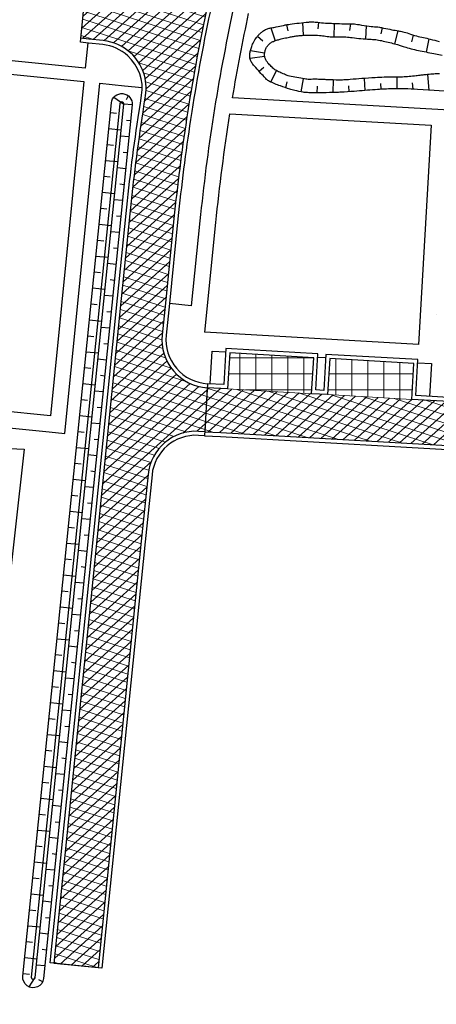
# Model space of a CAD drawing. Header units: metres. Extents: x 174423 to 175128, y 462196 to 462742.
# Tile 1 of 137: x 174573 to 174625, y 462279 to 462402. Entities that reach past the tile are written whole.
import ezdxf

# ---------------------------------------------------------------- set-up
doc = ezdxf.new("R2010")
doc.units = ezdxf.units.M
doc.layers.add('-DR-alg-projectgrens 1-500', color=80, linetype='PROJECTGRENS_1-500')
doc.layers.add('-DR-bs-aangebracht in BRM', color=252, linetype='Continuous', transparency=0.45)
doc.layers.add('-DR-v-vh-arc-asfalt', color=252, linetype='Continuous', lineweight=9)
doc.layers.add('-DR-v-vh-arc-stelconplaten', color=252, linetype='Continuous', lineweight=9)
doc.linetypes.add('PROJECTGRENS_1-500', pattern='A,0.8,-0.32,[133,ltypeshp.shx,S=0.32,R=0,X=-0.32,Y=0],-0.32,3.18', length=4.62)
pattern_1 = [(162, (0, 0), (-0.3090169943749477, -0.9510565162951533), []), (222, (0, 0), (0.6691306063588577, -0.7431448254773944), [])]
pattern_2 = [(0, (0, 0), (0, 2), []), (90, (0, 0), (-2, 1.224646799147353e-16), [])]

msp = doc.modelspace()

# ---------------------------------------------------------------- hatches: boundary and pattern name
at = {"layer": '-DR-v-vh-arc-asfalt'}
h = msp.add_hatch(dxfattribs=at)
h.set_pattern_fill('AVH-ASFALT', color=256, scale=0.9999999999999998, angle=102, pattern_type=2)
h.set_pattern_definition(pattern_1)
edge = h.paths.add_edge_path()
edge.add_line((174612.9946903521, 462649.1067622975), (174605.4314107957, 462647.8769138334))
edge.add_arc((174595.830997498, 462645.0783312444), 9.99999999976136, -7.599027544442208, 16.25174534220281, ccw=False)
edge.add_line((174605.7431753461, 462643.7559355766), (174605.8196191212, 462643.7278439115))
edge.add_line((174605.8196191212, 462643.7278439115), (174605.6802546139, 462643.3485525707))
edge.add_arc((174595.8309974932, 462645.0783312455), 10.00000000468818, 340.11446397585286, 350.0389960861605, ccw=False)
edge.add_line((174605.2347377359, 462641.6769095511), (174603.5719740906, 462637.0799501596))
edge.add_arc((174655.7627324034, 462618.202059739), 55.49999999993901, 160.1144639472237, 168.8422133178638)
edge.add_arc((174657.2612416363, 462617.9715943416), 57.01481789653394, 168.906397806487, 177.9948103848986)
edge.add_line((174600.2813360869, 462619.9665438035), (174599.9699591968, 462596.6235205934))
edge.add_arc((174593.9704929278, 462596.7035486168), 5.999999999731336, 269.2357663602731, 359.23576600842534, ccw=False)
edge.add_line((174593.8904649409, 462590.7040823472), (174593.270382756, 462590.7123537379))
edge.add_line((174593.270382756, 462590.7123537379), (174593.1969978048, 462585.212843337))
edge.add_line((174593.1969978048, 462585.212843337), (174593.8169145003, 462585.2045741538))
edge.add_arc((174593.736886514, 462579.2051078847), 5.999999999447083, -0.7642336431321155, 89.23576636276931, ccw=False)
edge.add_line((174599.7363527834, 462579.1250798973), (174599.7230144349, 462578.1251425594))
edge.add_line((174599.7230144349, 462578.1251425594), (174599.2105305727, 462539.7191079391))
edge.add_line((174599.2105305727, 462539.7191079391), (174599.3054370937, 462534.1730054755))
edge.add_arc((174593.3063153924, 462534.0703467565), 5.999999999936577, -90.76357919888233, 0.9803663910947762, ccw=False)
edge.add_line((174593.226355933, 462528.0708795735), (174592.6197166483, 462528.0789533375))
edge.add_line((174592.6197166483, 462528.0789533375), (174592.5529964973, 462523.0794181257))
edge.add_line((174592.5529964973, 462523.0794181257), (174593.6773812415, 462523.064412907))
edge.add_arc((174593.5973167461, 462517.0649471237), 6.00000000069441, 0.9803663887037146, 89.23541769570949, ccw=False)
edge.add_line((174599.5964384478, 462517.167605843), (174600.2140744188, 462481.0744867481))
edge.add_arc((174350.2506701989, 462476.797040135), 249.9999999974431, -12.042257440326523, 0.980366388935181, ccw=False)
edge.add_line((174594.7491685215, 462424.6387779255), (174591.5478680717, 462409.632274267))
edge.add_arc((174585.6799041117, 462410.8840725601), 6.00000000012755, 264.29536565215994, 347.9577425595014, ccw=False)
edge.add_line((174585.083502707, 462404.9137873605), (174580.7325058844, 462405.3484300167))
edge.add_line((174580.7325058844, 462405.3484300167), (174580.1877203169, 462399.8948459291))
edge.add_line((174580.1877203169, 462399.8948459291), (174582.9773367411, 462399.5948748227))
edge.add_arc((174582.3358469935, 462393.6292658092), 5.99999999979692, -8.923938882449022, 83.86249327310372, ccw=False)
edge.add_line((174588.2632178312, 462392.6985268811), (174588.1024126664, 462391.6875016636))
edge.add_line((174588.1024126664, 462391.6875016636), (174587.9492428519, 462390.6992940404))
edge.add_arc((174837.7932703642, 462352.4800463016), 252.7503689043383, 171.3027474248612, 174.2122891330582)
edge.add_line((174586.3313315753, 462377.9681282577), (174576.8507233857, 462284.4314235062))
edge.add_line((174576.8507233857, 462284.4314235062), (174582.3226877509, 462283.8768011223))
edge.add_line((174582.3226877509, 462283.8768011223), (174588.5628671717, 462345.4430855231))
edge.add_arc((174594.5322828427, 462344.8380429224), 6.000000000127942, 86.72589230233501, 174.212431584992, ccw=False)
edge.add_line((174594.8749600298, 462350.8282492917), (174595.641891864, 462350.7843760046))
edge.add_line((174595.641891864, 462350.7843760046), (174595.9560126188, 462356.2753985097))
edge.add_arc((174596.2986898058, 462362.2656048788), 5.99999999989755, 174.2124316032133, 266.7258923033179, ccw=False)
edge.add_line((174590.3292741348, 462362.8706474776), (174591.8032336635, 462377.4128914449))
edge.add_arc((174837.7918501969, 462352.480259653), 247.248934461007, 171.3128319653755, 174.212445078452, ccw=False)
edge.add_line((174593.3794201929, 462389.824598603), (174593.5304598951, 462390.813128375))
edge.add_arc((174840.7111983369, 462351.9020283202), 250.2246813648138, 167.9677181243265, 171.0539348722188, ccw=False)
edge.add_line((174595.9838774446, 462404.0645586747), (174596.9296921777, 462408.4841829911))
edge.add_line((174596.9296921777, 462408.4841829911), (174601.2052106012, 462428.8171625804))
edge.add_arc((174607.0984678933, 462427.690433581), 5.999999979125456, 85.45463086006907, 169.1762677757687, ccw=False)
edge.add_line((174607.5739587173, 462433.6715629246), (174608.902377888, 462433.5659555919))
edge.add_line((174608.902377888, 462433.5659555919), (174609.3384483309, 462439.0486413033))
edge.add_arc((174609.8139391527, 462445.0297706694), 6.000000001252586, 173.022419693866, 265.45463089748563, ccw=False)
edge.add_arc((174350.2506701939, 462476.7970401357), 255.5000000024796, 353.0224196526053, 360.9803663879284)
edge.add_line((174605.7132693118, 462481.1685905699), (174604.711158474, 462539.7294702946))
edge.add_line((174604.711158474, 462539.7294702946), (174605.7671832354, 462618.8691904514))
edge.add_arc((174655.7627324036, 462618.202059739), 50.00000000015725, 167.5844028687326, 179.2355018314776, ccw=False)
edge.add_line((174606.9320430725, 462628.952119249), (174611.0483230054, 462647.6497633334))
edge.add_line((174611.0483230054, 462647.6497633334), (174612.9946903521, 462649.1067622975))
h = msp.add_hatch(dxfattribs=at)
h.set_pattern_fill('AVH-ASFALT', color=256, scale=0.9999999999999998, angle=102, pattern_type=2)
h.set_pattern_definition(pattern_1)
edge = h.paths.add_edge_path()
edge.add_line((174638.1012047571, 462342.3456286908), (174636.0407360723, 462306.3273785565))
edge.add_line((174636.0407360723, 462306.3273785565), (174663.5460581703, 462304.7566491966))
edge.add_line((174663.5460581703, 462304.7566491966), (174663.8287281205, 462309.7459066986))
edge.add_line((174663.8287281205, 462309.7459066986), (174647.3083454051, 462310.6909756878))
edge.add_arc((174647.6510225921, 462316.681182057), 5.999999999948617, 176.725892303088, 266.7258923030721, ccw=False)
edge.add_line((174641.660816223, 462317.023859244), (174643.4188150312, 462347.7547513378))
edge.add_arc((174649.4090214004, 462347.4120741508), 5.999999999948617, 86.7258923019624, 176.7258923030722, ccw=False)
edge.add_line((174649.7516985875, 462353.4022805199), (174674.6482695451, 462351.9780412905))
edge.add_line((174674.6482695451, 462351.9780412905), (174675.0192748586, 462358.4634406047))
edge.add_line((174675.0192748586, 462358.4634406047), (174649.0617139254, 462359.9483750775))
edge.add_line((174649.0617139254, 462359.9483750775), (174644.0698752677, 462360.2339394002))
edge.add_line((174644.0698752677, 462360.2339394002), (174643.9556495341, 462358.2372039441))
edge.add_line((174643.9556495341, 462358.2372039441), (174639.9621786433, 462358.4656554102))
edge.add_line((174639.9621786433, 462358.4656554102), (174639.7908400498, 462355.4705522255))
edge.add_line((174639.7908400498, 462355.4705522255), (174629.3079789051, 462356.0702373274))
edge.add_line((174629.3079789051, 462356.0702373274), (174629.2108870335, 462354.3730121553))
edge.add_line((174629.2108870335, 462354.3730121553), (174610.981446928, 462355.4158498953))
edge.add_line((174610.981446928, 462355.4158498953), (174608.9847114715, 462355.5300756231))
edge.add_line((174608.9847114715, 462355.5300756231), (174598.5018503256, 462356.1297607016))
edge.add_line((174598.5018503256, 462356.1297607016), (174595.9560126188, 462356.2753985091))
edge.add_line((174595.9560126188, 462356.2753985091), (174595.641891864, 462350.7843760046))
edge.add_line((174595.641891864, 462350.7843760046), (174597.6386273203, 462350.6701502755))
edge.add_line((174597.6386273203, 462350.6701502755), (174632.4536755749, 462348.678512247))
edge.add_arc((174632.1109983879, 462342.6883058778), 6.000000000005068, -3.2741076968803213, 86.72589230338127, ccw=False)
at = {"layer": '-DR-v-vh-arc-stelconplaten'}
h = msp.add_hatch(dxfattribs=at)
h.set_pattern_fill('AVH-BETONPLAAT_BLOK', color=256, scale=0.9999999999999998, pattern_type=2)
h.set_pattern_definition(pattern_2)
h.paths.add_polyline_path([(174608.9847114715, 462355.5300756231), (174609.241719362, 462360.0227304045), (174598.758858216, 462360.6224154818), (174598.5018503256, 462356.1297607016)])
h = msp.add_hatch(dxfattribs=at)
h.set_pattern_fill('AVH-BETONPLAAT_BLOK', color=256, scale=0.9999999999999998, pattern_type=2)
h.set_pattern_definition(pattern_2)
h.paths.add_polyline_path([(174621.4643080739, 462354.8161648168), (174621.7213159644, 462359.3088195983), (174611.2384548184, 462359.9085046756), (174610.981446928, 462355.4158498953)])

# ---------------------------------------------------------------- linework, layer by layer
at = {"layer": '-DR-alg-projectgrens 1-500', "flags": 128}
msp.add_lwpolyline([(174681.5973007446, 462243.5125462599), (174681.058, 462261.019), (174682.966, 462284.801), (174683.583, 462297.765), (174686.249, 462320.652), (174688.507, 462336.11), (174690.024, 462341.923), (174715.341, 462404.33), (174717.601, 462411.68), (174737.648, 462460.859), (174741.719, 462470.505), (174748.8174954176, 462487.3586613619), (174674.4426188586, 462494.0136810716, 0.04199874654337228), (174666.0577772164, 462494.0580673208), (174643.5965542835, 462492.2877370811, -0.02119842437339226), (174639.3615599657, 462492.1340915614), (174613.9155730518, 462492.2899863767), (174609.2232672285, 462496.2598588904), (174608.9575721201, 462517.182709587), (174610.5956108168, 462533.7283149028), (174610.9540414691, 462546.9261407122), (174609.5377019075, 462546.9261407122), (174609.5576061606, 462563.2145506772), (174618.4041220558, 462564.58360208), (174617.8821627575, 462574.521242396), (174609.6591004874, 462573.6964514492), (174609.1962527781, 462609.6936768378), (174614.4864065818, 462610.5266680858), (174612.9706969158, 462619.9735749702), (174609.0880396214, 462619.5310938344), (174608.9272320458, 462630.6163253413), (174611.9378306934, 462638.3239748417), (174653.3349444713, 462646.1372608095), (174694.6818985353, 462654.970900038), (174753.65584954, 462669.6940842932), (174754.2374067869, 462666.5807575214), (174760.4149001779, 462667.3878026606), (174761.8521453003, 462678.247315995), (174772.3394313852, 462679.7783996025), (174801.2688373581, 462672.4202533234), (174803.3914212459, 462678.6153061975), (174801.3912631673, 462679.5941639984), (174797.2767374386, 462686.2291198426), (174795.7751198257, 462697.8273500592), (174787.848539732, 462696.8455267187), (174788.4591136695, 462691.5931226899), (174783.4545685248, 462686.9545733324), (174765.0261672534, 462688.3792341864), (174763.0242693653, 462691.2723908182), (174740.9829572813, 462686.155677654), (174741.9639806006, 462681.4808580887), (174695.5872891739, 462670.3409632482), (174674.2147626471, 462665.2945028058), (174611.4374820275, 462653.0732600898), (174598.8645312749, 462662.13523327), (174595.0223441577, 462656.9130516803), (174598.2662547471, 462653.8008350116), (174601.5634410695, 462645.0663725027), (174585.1842807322, 462641.5586732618), (174585.8464585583, 462637.5875608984), (174468.1056243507, 462610.7709373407), (174467.2560214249, 462614.5686403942), (174459.4445290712, 462613.0280098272), (174458.9501893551, 462618.3943176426), (174449.1204393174, 462618.0455648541), (174449.2902757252, 462624.9096309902), (174429.9505628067, 462629.3682605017), (174428.4125051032, 462620.5774745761), (174434.3719258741, 462618.9092756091), (174430.6410069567, 462597.2567441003), (174453.0229303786, 462592.7961489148), (174457.7870609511, 462586.5717323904), (174474.7794898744, 462527.6626612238), (174488.3963974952, 462479.3962233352), (174491.1789970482, 462461.4260860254), (174515.9643294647, 462468.2096916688), (174535.6773629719, 462396.0507231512), (174500.8343877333, 462386.5209101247), (174501.8615933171, 462382.6610135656), (174505.4836250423, 462383.6990470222), (174513.3867074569, 462351.3168631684), (174573.0903066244, 462348.6251340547), (174564.8637000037, 462275.1553162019), (174544.951, 462280.682), (174541.1711676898, 462282.4329223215), (174531.995, 462278.877), (174531.51, 462278.619), (174530.322, 462277.987), (174523.197, 462274.196), (174512.77, 462266.76), (174511.323, 462265.728), (174510.321, 462265.106), (174492.908, 462254.307), (174458.682, 462233.081), (174433.0178788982, 462217.3395679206), (174430.6775455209, 462218.3936992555), (174424.1837800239, 462214.1380009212), (174422.6535519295, 462205.2010971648), (174428.0210119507, 462195.9942083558), (174430.5816283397, 462197.2740921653), (174431.8292734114, 462199.5886350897), (174481.4636288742, 462229.3806376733), (174511.7460260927, 462247.9955950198), (174520.1082227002, 462251.9168407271), (174528.9933470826, 462255.0447097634), (174538.3891990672, 462257.2736030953), (174544.5280939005, 462258.2922262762), (174554.3216816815, 462259.2606468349), (174563.5931634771, 462259.1911823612), (174572.8653587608, 462258.1660508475), (174582.1605825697, 462256.1491685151), (174620.668, 462248.404), (174620.813, 462250.715), (174679.071, 462234.3), (174681.5973007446, 462243.5125462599)], format="xyb", dxfattribs=at)
at = {"layer": '-DR-bs-aangebracht in BRM'}
for p, q in [((174603.8821311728, 462401.1799712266), (174604.4361476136, 462399.5794835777)), ((174605.8420682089, 462401.574316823), (174605.9976422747, 462400.7969659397)), ((174607.8244894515, 462401.8359838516), (174607.9209654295, 462400.2596055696)), ((174609.8172426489, 462401.8694318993), (174609.7718236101, 462401.0624537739)), ((174611.8120002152, 462401.7366265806), (174611.7624283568, 462400.0563013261)), ((174613.8114137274, 462401.7015034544), (174613.7196640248, 462400.8624516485)), ((174615.7913641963, 462401.4365892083), (174615.6891641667, 462399.7981302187)), ((174617.77630834, 462401.2040607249), (174617.6284110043, 462400.4204529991)), ((174602.2189214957, 462400.1509837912), (174602.8771549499, 462399.5797639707)), ((174619.7391491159, 462400.8206355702), (174619.304700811, 462399.1998837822)), ((174621.6625828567, 462400.2902201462), (174621.4323337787, 462399.457083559)), ((174623.6065370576, 462399.8214955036), (174623.282880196, 462398.1705667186)), ((174601.2941912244, 462397.3910957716), (174603.1112822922, 462397.6612834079)), ((174601.3392019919, 462398.3678342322), (174603.1176173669, 462398.0661434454)), ((174602.4175851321, 462395.7678736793), (174602.9976594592, 462396.2616509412)), ((174603.8763292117, 462394.4278428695), (174604.5935178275, 462395.8490218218)), ((174607.6729148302, 462393.1981931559), (174607.9536147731, 462394.8298573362)), ((174615.6567242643, 462393.3708783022), (174615.5614077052, 462394.8711628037)), ((174619.6502941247, 462393.5781774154), (174619.6406693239, 462395.0269715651)), ((174623.6455492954, 462393.4062083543), (174623.4837630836, 462395.3610003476)), ((174605.7411609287, 462393.70805743), (174605.9322588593, 462394.4524818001)), ((174609.6658777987, 462393.0887742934), (174609.6980053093, 462393.9260494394)), ((174611.6657758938, 462393.1082518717), (174611.7038943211, 462394.686057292)), ((174613.6624238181, 462393.2202385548), (174613.6050347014, 462393.9683673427)), ((174617.6514867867, 462393.5146911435), (174617.6120877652, 462394.2527543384)), ((174621.6494790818, 462393.5313060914), (174621.5718353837, 462394.3379741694)), ((174584.3022633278, 462392.5351070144), (174585.5384826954, 462391.6649414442)), ((174586.1028945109, 462392.7037956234), (174585.8206886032, 462392.1843685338)), ((174586.5832600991, 462391.5603382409), (174585.5384826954, 462391.6649414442)), ((174583.8742330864, 462390.6160934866), (174584.6452826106, 462390.5379421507)), ((174583.6725522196, 462388.626288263), (174585.2146512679, 462388.4699855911)), ((174586.3815792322, 462389.5705330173), (174585.859255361, 462389.6234742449)), ((174586.1798983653, 462387.5807277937), (174585.1352506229, 462387.6866102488)), ((174583.4708713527, 462386.6364830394), (174584.2419208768, 462386.5583317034)), ((174585.9782174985, 462385.5909225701), (174585.4558936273, 462385.6438637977)), ((174583.2691904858, 462384.6466778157), (174584.8112895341, 462384.4903751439)), ((174583.0675096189, 462382.6568725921), (174583.8385591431, 462382.5787212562)), ((174585.7765366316, 462383.6011173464), (174584.7318888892, 462383.7069998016)), ((174585.5748557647, 462381.6113121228), (174585.0525318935, 462381.6642533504)), ((174582.8658287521, 462380.6670673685), (174584.4079278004, 462380.5107646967)), ((174585.3731748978, 462379.6215068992), (174584.3285271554, 462379.7273893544)), ((174582.6641478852, 462378.6772621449), (174583.4351974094, 462378.5991108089)), ((174585.1714940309, 462377.6317016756), (174584.6491701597, 462377.6846429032)), ((174582.4624670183, 462376.6874569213), (174584.0045660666, 462376.5311542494)), ((174584.9698131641, 462375.641896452), (174583.9251654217, 462375.7477789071)), ((174582.2607861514, 462374.6976516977), (174583.0318356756, 462374.6195003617)), ((174582.0591052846, 462372.707846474), (174583.6012043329, 462372.5515438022)), ((174584.7681322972, 462373.6520912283), (174584.245808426, 462373.7050324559)), ((174584.5664514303, 462371.6622860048), (174583.5218036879, 462371.7681684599)), ((174581.8574244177, 462370.7180412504), (174582.6284739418, 462370.6398899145)), ((174584.3647705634, 462369.6724807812), (174583.8424466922, 462369.7254220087)), ((174581.6557435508, 462368.7282360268), (174583.1978425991, 462368.5719333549)), ((174584.1630896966, 462367.6826755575), (174583.1184419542, 462367.7885580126)), ((174581.4540626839, 462366.7384308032), (174582.2251122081, 462366.6602794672)), ((174583.9614088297, 462365.6928703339), (174583.4390849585, 462365.7458115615)), ((174581.2523818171, 462364.7486255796), (174582.7944808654, 462364.5923229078)), ((174583.7597279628, 462363.7030651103), (174582.7150802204, 462363.8089475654)), ((174581.0507009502, 462362.7588203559), (174581.8217504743, 462362.68066902)), ((174583.5580470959, 462361.7132598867), (174583.0357232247, 462361.7662011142)), ((174580.8490200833, 462360.7690151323), (174582.3911191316, 462360.6127124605)), ((174583.356366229, 462359.7234546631), (174582.3117184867, 462359.8293371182)), ((174580.6473392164, 462358.7792099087), (174581.4183887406, 462358.7010585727)), ((174580.4456583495, 462356.7894046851), (174581.9877573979, 462356.6331020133)), ((174583.1546853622, 462357.7336494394), (174582.632361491, 462357.786590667)), ((174582.9530044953, 462355.7438442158), (174581.9083567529, 462355.8497266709)), ((174580.2439774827, 462354.7995994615), (174581.0150270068, 462354.7214481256)), ((174582.7513236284, 462353.7540389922), (174582.2289997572, 462353.8069802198)), ((174580.0422966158, 462352.8097942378), (174581.5843956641, 462352.653491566)), ((174582.5496427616, 462351.7642337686), (174581.5049950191, 462351.8701162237)), ((174579.8406157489, 462350.8199890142), (174580.6116652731, 462350.7418376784)), ((174582.3479618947, 462349.774428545), (174581.8256380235, 462349.8273697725)), ((174579.638934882, 462348.8301837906), (174581.1810339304, 462348.6738811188)), ((174582.1462810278, 462347.7846233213), (174581.1016332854, 462347.8905057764)), ((174579.4372540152, 462346.840378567), (174580.2083035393, 462346.7622272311)), ((174581.9446001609, 462345.7948180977), (174581.4222762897, 462345.8477593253)), ((174579.2355731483, 462344.8505733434), (174580.7776721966, 462344.6942706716)), ((174581.742919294, 462343.8050128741), (174580.6982715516, 462343.9108953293)), ((174579.0338922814, 462342.8607681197), (174579.8049418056, 462342.7826167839)), ((174578.8322114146, 462340.8709628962), (174580.3743104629, 462340.7146602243)), ((174581.5412384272, 462341.8152076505), (174581.018914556, 462341.868148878)), ((174581.3395575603, 462339.8254024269), (174580.2949098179, 462339.931284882)), ((174578.6305305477, 462338.8811576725), (174579.4015800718, 462338.8030063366)), ((174581.1378766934, 462337.8355972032), (174580.6155528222, 462337.8885384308)), ((174578.4288496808, 462336.8913524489), (174579.9709487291, 462336.7350497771)), ((174580.9361958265, 462335.8457919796), (174579.8915480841, 462335.9516744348)), ((174578.2271688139, 462334.9015472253), (174578.9982183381, 462334.8233958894)), ((174580.7345149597, 462333.855986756), (174580.2121910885, 462333.9089279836)), ((174578.025487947, 462332.9117420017), (174579.5675869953, 462332.7554393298)), ((174577.8238070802, 462330.9219367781), (174578.5948566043, 462330.8437854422)), ((174580.5328340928, 462331.8661815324), (174579.4881863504, 462331.9720639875)), ((174580.3311532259, 462329.8763763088), (174579.8088293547, 462329.9293175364)), ((174577.6221262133, 462328.9321315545), (174579.1642252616, 462328.7758288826)), ((174580.129472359, 462327.8865710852), (174579.0848246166, 462327.9924535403)), ((174577.4204453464, 462326.9423263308), (174578.1914948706, 462326.8641749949)), ((174577.2187644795, 462324.9525211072), (174578.7608635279, 462324.7962184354)), ((174579.9277914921, 462325.8967658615), (174579.4054676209, 462325.9497070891)), ((174579.7261106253, 462323.9069606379), (174578.6814628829, 462324.0128430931)), ((174577.0170836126, 462322.9627158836), (174577.7881331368, 462322.8845645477)), ((174579.5244297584, 462321.9171554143), (174579.0021058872, 462321.9700966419)), ((174576.8154027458, 462320.97291066), (174578.3575017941, 462320.8166079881)), ((174579.3227488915, 462319.9273501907), (174578.2781011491, 462320.0332326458)), ((174576.6137218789, 462318.9831054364), (174577.3847714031, 462318.9049541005)), ((174579.1210680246, 462317.9375449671), (174578.5987441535, 462317.9904861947)), ((174576.412041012, 462316.9933002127), (174577.9541400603, 462316.8369975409)), ((174576.2103601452, 462315.0034949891), (174576.9814096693, 462314.9253436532)), ((174578.9193871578, 462315.9477397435), (174577.8747394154, 462316.0536221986)), ((174578.7177062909, 462313.9579345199), (174578.1953824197, 462314.0108757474)), ((174576.0086792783, 462313.0136897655), (174577.5507783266, 462312.8573870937)), ((174578.516025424, 462311.9681292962), (174577.4713776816, 462312.0740117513)), ((174575.8069984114, 462311.0238845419), (174576.5780479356, 462310.945733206)), ((174578.3143445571, 462309.9783240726), (174577.7920206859, 462310.0312653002)), ((174575.6053175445, 462309.0340793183), (174577.1474165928, 462308.8777766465)), ((174578.1126636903, 462307.988518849), (174577.0680159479, 462308.0944013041)), ((174575.4036366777, 462307.0442740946), (174576.1746862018, 462306.9661227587)), ((174577.9109828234, 462305.9987136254), (174577.3886589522, 462306.0516548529)), ((174575.2019558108, 462305.054468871), (174576.7440548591, 462304.8981661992)), ((174577.7093019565, 462304.0089084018), (174576.6646542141, 462304.1147908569)), ((174575.0002749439, 462303.0646636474), (174575.7713244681, 462302.9865123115)), ((174577.5076210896, 462302.0191031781), (174576.9852972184, 462302.0720444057)), ((174574.798594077, 462301.0748584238), (174576.3406931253, 462300.918555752)), ((174574.5969132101, 462299.0850532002), (174575.3679627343, 462299.0069018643)), ((174577.3059402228, 462300.0292979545), (174576.2612924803, 462300.1351804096)), ((174577.1042593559, 462298.0394927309), (174576.5819354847, 462298.0924339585)), ((174574.3952323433, 462297.0952479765), (174575.9373313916, 462296.9389453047)), ((174576.902578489, 462296.0496875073), (174575.8579307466, 462296.1555699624)), ((174574.1935514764, 462295.1054427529), (174574.9646010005, 462295.027291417)), ((174576.7008976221, 462294.0598822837), (174576.1785737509, 462294.1128235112)), ((174573.9918706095, 462293.1156375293), (174575.5339696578, 462292.9593348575)), ((174576.4992167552, 462292.0700770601), (174575.4545690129, 462292.1759595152)), ((174573.7901897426, 462291.1258323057), (174574.5612392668, 462291.0476809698)), ((174573.5885088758, 462289.1360270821), (174575.1306079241, 462288.9797244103)), ((174576.2975358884, 462290.0802718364), (174575.7752120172, 462290.133213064)), ((174576.0958550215, 462288.0904666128), (174575.0512072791, 462288.196349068)), ((174573.3868280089, 462287.1462218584), (174574.1578775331, 462287.0680705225)), ((174575.8941741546, 462286.1006613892), (174575.3718502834, 462286.1536026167)), ((174573.185147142, 462285.1564166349), (174574.7272461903, 462285.000113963)), ((174575.6924932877, 462284.1108561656), (174574.6478455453, 462284.2167386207)), ((174572.9834662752, 462283.1666114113), (174573.7545157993, 462283.0884600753)), ((174573.7305233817, 462281.4902328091), (174574.4901038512, 462282.6604420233)), ((174575.4196571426, 462282.1364174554), (174574.9548804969, 462282.3984297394))]:
    msp.add_line(p, q, dxfattribs=at)
at = {"layer": '-DR-bs-aangebracht in BRM', "ltscale": 0.2}
for points in [[(174601.6963153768, 462428.7232684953), (174603.1219220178, 462428.4507074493), (174601.4899524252, 462407.9224009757), (174599.8892280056, 462406.5574437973), (174597.1535748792, 462407.1410339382), (174596.7768975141, 462405.3808874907), (174599.4654624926, 462404.8073425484), (174599.1623700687, 462403.3865582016, 0.02729800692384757), (174595.0366671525, 462377.0851600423), (174593.9626855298, 462366.4891413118), (174591.226703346, 462366.7664525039)], [(174664.033702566, 462304.5256791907), (174677.6935020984, 462303.7442534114), (174676.9676972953, 462298.2100260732), (174675.4050956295, 462277.932468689), (174673.7010379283, 462262.2095388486), (174673.6457587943, 462249.9501525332), (174675.6432903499, 462249.3982105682), (174675.7005507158, 462262.0969794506), (174677.3967977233, 462277.7478419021), (174678.9576559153, 462298.0027745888), (174684.6732759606, 462341.5043903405), (174691.2676661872, 462357.0712944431), (174696.6290291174, 462370.182150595), (174696.6290291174, 462370.182150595, 0.4773258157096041), (174689.148277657, 462383.8146096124), (174670.8867426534, 462387.1042353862, 0.01636772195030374), (174648.8565198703, 462389.6085077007), (174599.1171950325, 462392.4539074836, -0.01105931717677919), (174601.1183580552, 462402.9692921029)], [(174581.0330768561, 462399.3010611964), (174580.7216013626, 462396.1672060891), (174571.967468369, 462397.0436706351, 0.0923391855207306), (174555.0711457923, 462395.6147595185), (174517.7700733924, 462385.3506031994), (174516.9803097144, 462388.2296401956), (174513.6979202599, 462387.3292307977)]]:
    msp.add_lwpolyline(points, format="xyb", dxfattribs=at)
at = {"layer": '-DR-bs-aangebracht in BRM', "flags": 128}
for points in [[(174596.4728069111, 462403.9599260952, 0.01346584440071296), (174594.0245530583, 462390.7364914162), (174593.8736840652, 462389.7490789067, 0.01265262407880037), (174592.3006849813, 462377.3624713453), (174591.2287201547, 462366.7863505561), (174590.8267254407, 462362.8202272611, 0.4271214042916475), (174595.984569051, 462356.7745823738), (174595.6133354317, 462350.2851921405), (174594.8464035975, 462350.3290654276, 0.4014224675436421), (174589.0603184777, 462345.3926653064), (174588.2153145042, 462337.0557648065), (174582.8201390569, 462283.8263809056), (174576.3532720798, 462284.4818437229), (174581.7484475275, 462337.7112276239), (174584.7618531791, 462367.4418133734), (174585.8338802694, 462378.0185484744, -0.01269644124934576), (174587.4550671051, 462390.7753898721), (174587.6084641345, 462391.765063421), (174587.7693452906, 462392.7765664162, 0.2518380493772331), (174586.0429238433, 462397.692218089, 0.1594586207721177), (174582.9238792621, 462399.0977407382), (174581.1322585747, 462399.2903960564), (174580.1342628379, 462399.3977118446), (174580.7822060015, 462405.8459537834)], [(174595.9838774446, 462404.0645586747, 0.01346697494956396), (174593.5304598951, 462390.813128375), (174593.3794201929, 462389.824598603, 0.01265262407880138), (174591.8032336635, 462377.4128914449), (174590.7312688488, 462366.8367707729), (174590.3292741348, 462362.8706474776, 0.4271214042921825), (174595.9560126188, 462356.2753985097), (174595.641891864, 462350.7843760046), (174594.8749600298, 462350.8282492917, 0.401422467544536), (174588.5628671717, 462345.4430855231), (174587.7178631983, 462337.1061850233), (174582.3226877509, 462283.8768011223), (174576.8507233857, 462284.4314235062), (174582.2458988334, 462337.6608074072), (174585.2593044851, 462367.3913931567), (174585.2593044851, 462367.3913931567), (174586.3313315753, 462377.9681282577, -0.01269595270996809), (174587.949242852, 462390.6992940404), (174588.1024126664, 462391.6875016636), (174588.2632178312, 462392.6985268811, 0.2518614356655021), (174586.3799308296, 462398.0615773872, 0.1594586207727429), (174582.9773367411, 462399.5948748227), (174581.1819601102, 462399.7879340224), (174580.1877203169, 462399.8948459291), (174580.7325058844, 462405.3484300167)], [(174629.2108870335, 462354.3730121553), (174621.4643080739, 462354.8161648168), (174621.7213159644, 462359.3088195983), (174611.2384548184, 462359.9085046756), (174610.981446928, 462355.4158498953), (174608.9847114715, 462355.5300756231), (174609.241719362, 462360.0227304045), (174598.758858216, 462360.6224154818), (174598.5018503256, 462356.1297607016), (174595.9560126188, 462356.2753985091), (174595.641891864, 462350.7843760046), (174597.6386273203, 462350.6701502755), (174632.4536755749, 462348.678512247, -0.4142135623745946)]]:
    msp.add_lwpolyline(points, format="xyb", dxfattribs=at)
at = {"layer": '-DR-bs-aangebracht in BRM'}
for points in [[(174625.5234370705, 462393.2850584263), (174624.2846387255, 462393.364978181), (174622.1786885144, 462393.5008413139, 0.01026171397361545), (174620.6085699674, 462393.5698168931, 0.01110533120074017), (174619.1563011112, 462393.5715153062, 0.006280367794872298), (174618.0217963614, 462393.5333806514, 0.006404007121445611), (174616.9104998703, 462393.4677722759, 0.002780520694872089), (174615.6076242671, 462393.3668089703, -0.00273913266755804), (174614.2850703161, 462393.264210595, -0.001884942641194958), (174612.6530327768, 462393.1527774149, -0.00499482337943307), (174612.0366022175, 462393.1192022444, -0.007657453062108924), (174611.6555218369, 462393.108106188, -0.001681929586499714), (174609.9200031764, 462393.0900028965, -0.003611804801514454), (174609.0976391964, 462393.0901318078, -0.004727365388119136), (174608.4694193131, 462393.1007088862, -0.03508318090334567), (174607.9280762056, 462393.1530715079, -0.01764489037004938), (174606.8696327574, 462393.3696690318, -0.01747455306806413), (174606.2441579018, 462393.5441775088, -0.009223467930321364), (174605.0787381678, 462393.9374790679, -0.02477443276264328), (174603.7069503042, 462394.50691508, -0.08527033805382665), (174603.3516716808, 462394.756883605, -0.009419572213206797), (174603.1728169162, 462394.9418130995, -0.003159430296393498), (174602.6536554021, 462395.5063592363, -0.003980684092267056), (174602.0130649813, 462396.2232305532, -0.00683792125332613), (174601.6492513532, 462396.6485396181, -0.07289282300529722), (174601.4004379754, 462397.055804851, -0.0690038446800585), (174601.2684169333, 462397.5420785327, -0.0532573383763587), (174601.2604351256, 462397.9238976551, -0.0450746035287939), (174601.3392019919, 462398.3678342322, -0.0271635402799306), (174601.5090688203, 462398.8804194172, -0.02681113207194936), (174601.7361009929, 462399.3781736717, -0.02781929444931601), (174602.0998082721, 462399.9888562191, -0.04486968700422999), (174602.3780974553, 462400.33126354, -0.02588088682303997), (174602.6213437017, 462400.5564682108, -0.0242666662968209), (174602.9034887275, 462400.7694595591, -0.02885189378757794), (174603.3430503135, 462401.0331957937, -0.06186083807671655), (174603.567546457, 462401.1174831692, -0.02534731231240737), (174603.9718210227, 462401.1931048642, 0.01727503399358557), (174604.5665137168, 462401.2944418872, 0.007342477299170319), (174605.4556464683, 462401.4914145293, -0.01344463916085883), (174605.9425639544, 462401.5930660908, -0.01151991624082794), (174606.2877978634, 462401.6473223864, -0.00357001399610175), (174607.4064588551, 462401.7886882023, -0.008549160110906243), (174608.6184526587, 462401.9120885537, -0.02284785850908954), (174609.0741618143, 462401.9297244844, -0.03383376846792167), (174609.7445251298, 462401.8795894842, 0.02329240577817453), (174610.7159377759, 462401.7863265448, 0.001297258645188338), (174611.465670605, 462401.7514063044, 0.001350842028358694), (174612.1858316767, 462401.7216849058, 0.01261951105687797), (174613.3245028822, 462401.706530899, -0.01812550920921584), (174614.1172491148, 462401.6872498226, -0.03387235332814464), (174614.904799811, 462401.5856626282, 0.020971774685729), (174616.1712564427, 462401.3889882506, 0.01255019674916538), (174617.0555717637, 462401.3118332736, -0.02815940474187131), (174617.4486818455, 462401.2651370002, -0.007725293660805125), (174617.9663172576, 462401.1655924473, 0.003845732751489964), (174619.0045121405, 462400.9575752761, 0.003192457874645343), (174619.818257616, 462400.8064114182, -0.004823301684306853), (174620.3565391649, 462400.7046012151, -0.04453234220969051), (174621.094083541, 462400.4880513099, 0.03360159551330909), (174622.0642298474, 462400.1800533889, 0.005487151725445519), (174622.9383826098, 462399.9760591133, -0.005699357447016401), (174623.7799071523, 462399.7793024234, -0.005053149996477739), (174624.9032376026, 462399.4910464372, 0.005466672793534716)], [(174624.9388784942, 462395.4527429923, 0.01308384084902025), (174624.2399532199, 462395.4199571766, 0.002486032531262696), (174623.4513285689, 462395.35830926, 0.005698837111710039), (174623.1077801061, 462395.3257877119, 0.004687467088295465), (174622.619555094, 462395.2693164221, -0.003789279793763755), (174622.0157351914, 462395.1983752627, -0.005620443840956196), (174621.1413758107, 462395.1122962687, -0.005988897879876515), (174620.3191516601, 462395.0505851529, -0.02175493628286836), (174619.2702419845, 462395.0301993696, 0.01840918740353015), (174618.0307329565, 462395.0144022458, 0.002268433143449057), (174616.9292864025, 462394.9547612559, 0.001482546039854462), (174615.2447078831, 462394.8508648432, 0.006778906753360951), (174613.8000783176, 462394.7377806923, -0.01210693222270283), (174612.9904919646, 462394.6830792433, -0.01395331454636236), (174612.3781023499, 462394.6736800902, -0.006061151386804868), (174610.9688124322, 462394.7084682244, -0.003536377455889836), (174610.3412020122, 462394.7360221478, 0.00338172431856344), (174609.6848985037, 462394.7650391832, 0.02054523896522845), (174608.9319670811, 462394.7622803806, -0.0289588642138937), (174608.3976104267, 462394.7693090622, -0.02375251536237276), (174608.104782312, 462394.80418751, -0.00702140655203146), (174607.1238189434, 462394.9827832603, -0.007199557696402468), (174606.2038533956, 462395.1774541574, -0.02408389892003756), (174605.9328750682, 462395.2527670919, -0.0200770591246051), (174605.727210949, 462395.3300376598, -0.006816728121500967), (174605.1347969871, 462395.5897600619, -0.009906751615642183), (174604.5952957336, 462395.8481256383, -0.02617218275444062), (174604.3985478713, 462395.9604544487, -0.04176810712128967), (174604.2440861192, 462396.0789992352, -0.014278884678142), (174603.8344952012, 462396.473498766, -0.01452617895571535), (174603.6332408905, 462396.6910267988, -0.01247804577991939), (174603.4129758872, 462396.9565223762, -0.07029505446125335), (174603.2077153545, 462397.3090740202, -0.06860911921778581), (174603.1043805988, 462397.7139748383, -0.06258913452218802), (174603.1078889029, 462398.0028872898, -0.04671712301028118), (174603.196183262, 462398.3790942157, -0.04584894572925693), (174603.3692164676, 462398.7712687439, -0.05943077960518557), (174603.5632147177, 462399.0396584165, -0.05359726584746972), (174603.8950473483, 462399.3301716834, -0.06381633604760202), (174604.2232095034, 462399.5029190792, -0.01407929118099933), (174604.7288936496, 462399.6755264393, -0.01645774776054), (174605.1697344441, 462399.7965199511, -0.003379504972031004), (174605.8829975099, 462399.9621670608, -0.007317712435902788), (174606.2139755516, 462400.0316057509, -0.007257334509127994), (174606.7020371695, 462400.1192334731, -0.007303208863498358), (174607.1893631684, 462400.1921525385, -0.01400256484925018), (174607.6394023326, 462400.2399995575, -0.009708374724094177), (174608.2909772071, 462400.278160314, -0.01530936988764), (174608.9956160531, 462400.2841270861, -0.01120952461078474), (174609.9569485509, 462400.241255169, -0.02216315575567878), (174610.7295772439, 462400.1549016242, 0.02223696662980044), (174611.4996561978, 462400.0689481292, 0.03228973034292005), (174612.4122338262, 462400.0670018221, -0.03551824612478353), (174613.2420132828, 462400.0598801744, -0.01540891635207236), (174614.0515281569, 462399.9701412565, 0.01155941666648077), (174615.1295618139, 462399.8422280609, 0.01563267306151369), (174616.2009421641, 462399.7738656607, -0.02171553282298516), (174616.9717316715, 462399.7152634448, -0.02467547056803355), (174617.7163872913, 462399.5884744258, -0.01118353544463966), (174619.33435555, 462399.1919216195, -0.01582468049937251), (174620.7457275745, 462398.7640276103, 0.02626383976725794), (174621.6016883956, 462398.5239059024, 0.003880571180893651), (174622.5371747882, 462398.3213604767, 0.003806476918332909), (174623.4939318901, 462398.1295585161, 0.002503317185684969), (174624.4484718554, 462397.9507000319, -0.002919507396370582), (174625.2668122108, 462397.7966569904, -0.005014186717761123)], [(174585.0409696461, 462391.7147524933), (174573.9926525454, 462282.71086224, 1.000000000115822), (174574.4901038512, 462282.6604420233), (174585.5384826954, 462391.6649414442, 0.9987761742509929), (174585.0409689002, 462391.7147525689)], [(174628.7402596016, 462354.9007524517), (174621.9920483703, 462355.2867922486), (174622.2490562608, 462359.7794470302), (174610.7678273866, 462360.4362449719), (174610.5108194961, 462355.9435901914), (174609.5124517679, 462356.0007030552), (174609.7694596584, 462360.4933578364), (174598.2882307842, 462361.1501557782), (174598.0312228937, 462356.6575009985), (174595.984569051, 462356.7745823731), (174595.6133354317, 462350.2851921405), (174597.610070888, 462350.1709664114), (174632.4251191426, 462348.1793283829, -0.4142135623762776)]]:
    msp.add_lwpolyline(points, format="xyb", dxfattribs=at)
at = {"layer": '-DR-bs-aangebracht in BRM', "ltscale": 0.2}
for points in [[(174580.5534658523, 462394.4755406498), (174576.4079678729, 462352.7663523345), (174556.5060267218, 462354.7444166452), (174560.5116069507, 462395.0458474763, -0.06354410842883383), (174571.7981246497, 462395.3521261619)], [(174622.3168813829, 462361.6786733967), (174595.6400367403, 462363.2047553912), (174597.026472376, 462376.8834791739, -0.01415582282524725), (174598.7932596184, 462390.4691687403), (174598.7932596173, 462390.4691687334), (174623.8817738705, 462389.0339491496)]]:
    msp.add_lwpolyline(points, format="xyb", close=True, dxfattribs=at)
for points in [[(174554.373181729, 462354.8694012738), (174554.9171720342, 462352.8924795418), (174576.2101614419, 462350.7761582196), (174578.200355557, 462350.5783517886), (174582.5435170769, 462394.2762965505), (174585.6176759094, 462393.9685115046), (174587.8345962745, 462393.7465532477)], [(174596.3339977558, 462356.7545928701), (174596.5681605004, 462360.8479005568), (174598.2653856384, 462360.7508086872)], [(174609.7466145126, 462360.0940107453), (174610.7449822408, 462360.0368978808)], [(174622.226211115, 462359.3800999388), (174623.923436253, 462359.2830080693), (174623.6892735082, 462355.1897003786)]]:
    msp.add_lwpolyline(points, dxfattribs=at)
at = {"layer": '-DR-bs-aangebracht in BRM'}
msp.add_lwpolyline([(174586.5832600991, 462391.5603382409), (174575.5347515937, 462282.5545595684, -1.000000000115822), (174572.948004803, 462282.8167446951), (174583.9961922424, 462391.8193556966, -0.9997643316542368)], format="xyb", close=True, dxfattribs=at)
at = {"layer": '-DR-bs-aangebracht in BRM', "ltscale": 0.2}
for points in [[(174624.5351311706, 462365.4366533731), (174624.5351311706, 462365.4366533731)], [(174595.6321477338, 462363.1269215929), (174595.6321477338, 462363.1269215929)]]:
    msp.add_lwpolyline(points, close=True, dxfattribs=at)
at = {"layer": '-DR-v-vh-arc-asfalt', "flags": 128}
for points in [[(174595.9838774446, 462404.0645586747, 0.01346697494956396), (174593.5304598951, 462390.813128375), (174593.3794201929, 462389.824598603, 0.01265262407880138), (174591.8032336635, 462377.4128914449), (174590.7312688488, 462366.8367707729), (174590.3292741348, 462362.8706474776, 0.4271214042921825), (174595.9560126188, 462356.2753985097), (174595.641891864, 462350.7843760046), (174594.8749600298, 462350.8282492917, 0.401422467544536), (174588.5628671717, 462345.4430855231), (174587.7178631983, 462337.1061850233), (174582.3226877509, 462283.8768011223), (174576.8507233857, 462284.4314235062), (174582.2458988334, 462337.6608074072), (174585.2593044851, 462367.3913931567), (174585.2593044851, 462367.3913931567), (174586.3313315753, 462377.9681282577, -0.01269595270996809), (174587.949242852, 462390.6992940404), (174588.1024126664, 462391.6875016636), (174588.2632178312, 462392.6985268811, 0.2518614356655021), (174586.3799308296, 462398.0615773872, 0.1594586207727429), (174582.9773367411, 462399.5948748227), (174581.1819601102, 462399.7879340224), (174580.1877203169, 462399.8948459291), (174580.7325058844, 462405.3484300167)], [(174629.2108870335, 462354.3730121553), (174621.4643080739, 462354.8161648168), (174621.7213159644, 462359.3088195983), (174611.2384548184, 462359.9085046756), (174610.981446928, 462355.4158498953), (174608.9847114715, 462355.5300756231), (174609.241719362, 462360.0227304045), (174598.758858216, 462360.6224154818), (174598.5018503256, 462356.1297607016), (174595.9560126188, 462356.2753985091), (174595.641891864, 462350.7843760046), (174597.6386273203, 462350.6701502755), (174632.4536755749, 462348.678512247, -0.4142135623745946)]]:
    msp.add_lwpolyline(points, format="xyb", dxfattribs=at)
at = {"layer": '-DR-v-vh-arc-stelconplaten'}
for points in [[(174608.9847114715, 462355.5300756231), (174609.241719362, 462360.0227304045), (174598.758858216, 462360.6224154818), (174598.5018503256, 462356.1297607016)], [(174621.4643080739, 462354.8161648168), (174621.7213159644, 462359.3088195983), (174611.2384548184, 462359.9085046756), (174610.981446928, 462355.4158498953)]]:
    msp.add_lwpolyline(points, close=True, dxfattribs=at)

doc.saveas('drawing.dxf')
